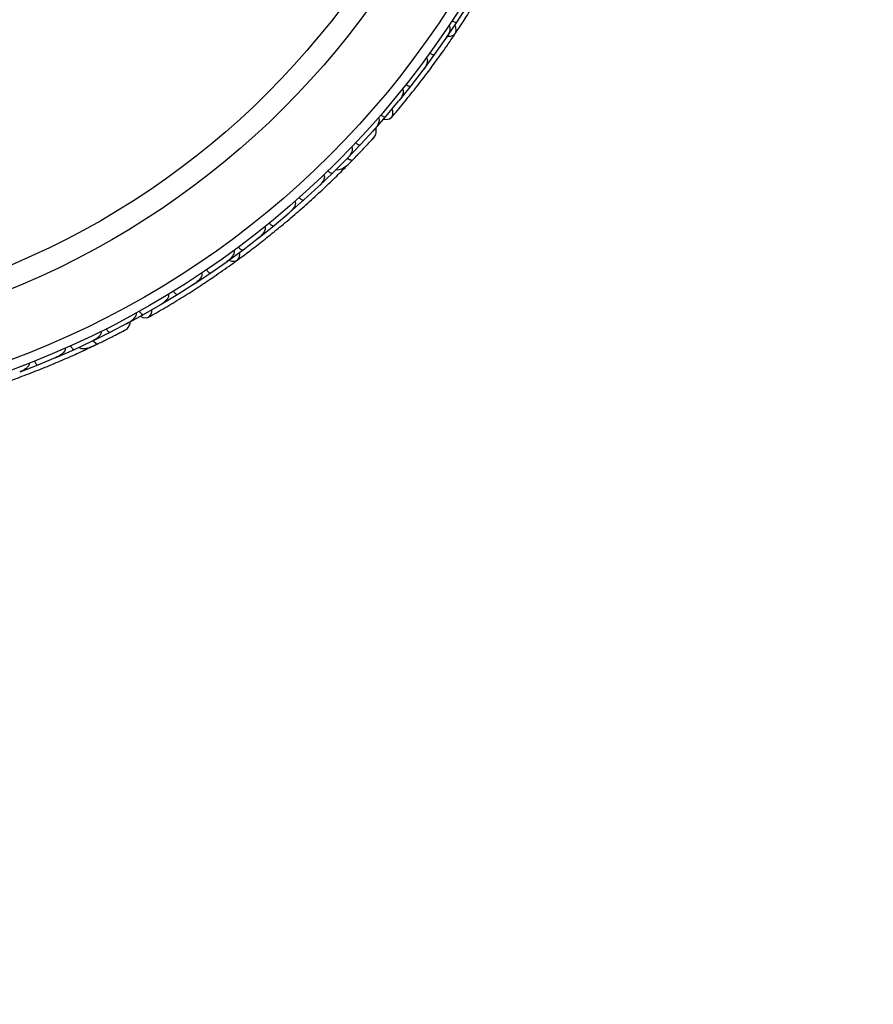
# Model space of a CAD drawing. Header units: millimetres. Extents: x 59 to 109, y 26 to 144.
# Tile 30 of 158: x 76.73 to 81.08, y 46.11 to 51.13. Entities that reach past the tile are written whole.
import ezdxf

# ---------------------------------------------------------------- set-up
doc = ezdxf.new("R2010")
doc.units = ezdxf.units.MM
doc.styles.add('SLDTEXTSTYLE0', font='TXT', dxfattribs={"width": 0.75})
doc.dimstyles.new('SLDDIMSTYLE2', dxfattribs={"dimtxt": 3.5, "dimasz": 3.302, "dimexe": 0, "dimexo": 0.0625, "dimgap": 0.875, "dimtad": 1, "dimlfac": 20, "dimrnd": 1e-09, "dimzin": 12, "dimdsep": 46, "dimtxsty": 'SLDTEXTSTYLE0', "dimsah": 1, "dimcen": 0.09, "dimadec": 0, "dimazin": 3, "dimtfac": 1, "dimtofl": 0, "dimtmove": 0, "dimatfit": 3, "dimfxl": 0, "dimfrac": 2, "dimtolj": 1, "dimtzin": 12, "dimarcsym": 0})

# ---------------------------------------------------------------- blocks, each defined once
blk = doc.blocks.new('_D_2')
at = {"color": 7, "linetype": 'Continuous', "lineweight": 18}
for p, q in [((75.8997, 58.7227), (102.5588, 58.7227)), ((101.5588, 58.7227), (101.5588, 26.2227)), ((75.8997, 26.2227), (102.5588, 26.2227))]:
    blk.add_line(p, q, dxfattribs=at)
for points in [[(101.5588, 58.7227), (101.0508, 55.4207), (102.0668, 55.4207)], [(101.5588, 26.2227), (102.0668, 29.5247), (101.0508, 29.5247)]]:
    blk.add_solid(points, dxfattribs=at)
at = {"color": 7, "linetype": 'Continuous', "lineweight": 18, "insert": (97.047, 39.7543), "char_height": 3.5, "attachment_point": 1, "rotation": 90, "style": 'SLDTEXTSTYLE0'}
blk.add_mtext('650', dxfattribs=at)

msp = doc.modelspace()

# ---------------------------------------------------------------- linework, layer by layer
at = {"color": 7, "linetype": 'Continuous', "lineweight": 25}
for p, q in [((78.95961, 51.12259), (79.01358, 51.20761)), ((78.90532, 51.0414), (78.95967, 51.12254)), ((78.84569, 50.95662), (78.90343, 51.03934)), ((78.89909, 51.03311), (78.90332, 51.03915)), ((78.78774, 50.87767), (78.84575, 50.95656)), ((78.72422, 50.79527), (78.78575, 50.87568)), ((78.78124, 50.86979), (78.7856, 50.87544)), ((78.66257, 50.7186), (78.72427, 50.79522)), ((78.5951, 50.63863), (78.66048, 50.71668)), ((78.65599, 50.71132), (78.66028, 50.71641)), ((78.5298, 50.56425), (78.59515, 50.63856)), ((78.46628, 50.49536), (78.53495, 50.57071)), ((78.53116, 50.56655), (78.53506, 50.57081)), ((78.39818, 50.42419), (78.46633, 50.49531)), ((78.32444, 50.35065), (78.39594, 50.42246)), ((78.39149, 50.41799), (78.39602, 50.42251)), ((78.3909, 50.38156), (78.42175, 50.41281)), ((78.25364, 50.28288), (78.32449, 50.35059)), ((78.17706, 50.21294), (78.25139, 50.28131)), ((78.24629, 50.27661), (78.25142, 50.28131)), ((78.10358, 50.14853), (78.1771, 50.21287)), ((78.02418, 50.08215), (78.10123, 50.14702)), ((78.09564, 50.14232), (78.10119, 50.14697)), ((77.94805, 50.02109), (78.02422, 50.08208)), ((77.86584, 49.95825), (77.94563, 50.01969)), ((77.93964, 50.01508), (77.94553, 50.01958)), ((77.78705, 49.90053), (77.86588, 49.95819)), ((77.70202, 49.84125), (77.78457, 49.89923)), ((77.77836, 49.89487), (77.7844, 49.89909)), ((77.62056, 49.78689), (77.70206, 49.84118)), ((77.53269, 49.73118), (77.61801, 49.78569)), ((77.61176, 49.7817), (77.61779, 49.78553)), ((77.44853, 49.68022), (77.53272, 49.73111)), ((77.35778, 49.62815), (77.44591, 49.67913)), ((77.43986, 49.67563), (77.44563, 49.67895)), ((77.27098, 49.58059), (77.35781, 49.62807)), ((77.18773, 49.53758), (77.27803, 49.5849)), ((77.27305, 49.58229), (77.27817, 49.58495)), ((77.0994, 49.49399), (77.18776, 49.53751)), ((77.00495, 49.45011), (77.0967, 49.49313)), ((77.07797, 49.45643), (77.11766, 49.47523)), ((77.09099, 49.49045), (77.09679, 49.49315)), ((76.81936, 49.37111), (76.91259, 49.40993)), ((76.90619, 49.40727), (76.91262, 49.40992)), ((76.91524, 49.41064), (77.00498, 49.45003)), ((76.72828, 49.33572), (76.81938, 49.37103))]:
    msp.add_line(p, q, dxfattribs=at)
at = {"color": 7, "linetype": 'Continuous', "lineweight": 25, "flags": 128}
for points in [[(78.91035, 51.04858), (78.92533, 51.04816), (78.94037, 51.05333), (78.95079, 51.06384), (78.95508, 51.07817), (78.95262, 51.09425), (78.9478, 51.1041)], [(78.58384, 50.62519), (78.59752, 50.62308), (78.6134, 50.62616), (78.62534, 50.63525), (78.63158, 50.64901), (78.63118, 50.66542), (78.62734, 50.67641)], [(78.46047, 50.45258), (78.46022, 50.45234), (78.45997, 50.45213)], [(77.79424, 49.90555), (77.80817, 49.90004), (77.82407, 49.89975), (77.83745, 49.90606), (77.84638, 49.91806), (77.84957, 49.93401), (77.84842, 49.94492)], [(77.34261, 49.61937), (77.35474, 49.61271), (77.37072, 49.61017), (77.38505, 49.61463), (77.39561, 49.62543), (77.40086, 49.64098), (77.401, 49.65263)], [(77.16764, 49.49937), (77.16732, 49.49923), (77.16701, 49.49911)]]:
    msp.add_lwpolyline(points, dxfattribs=at)
at = {"color": 1, "linetype": 'Continuous', "lineweight": 25, "flags": 128}
for points in [[(78.39862, 50.42502), (78.4013, 50.42326), (78.40807, 50.41936), (78.41417, 50.41671), (78.41936, 50.4154), (78.42343, 50.4155), (78.42623, 50.417)], [(77.1001, 49.49462), (77.10201, 49.49206), (77.10704, 49.48607), (77.11186, 49.48149), (77.11629, 49.47849), (77.12015, 49.4772), (77.12329, 49.47765)]]:
    msp.add_lwpolyline(points, dxfattribs=at)
at = {"color": 7, "linetype": 'Continuous', "lineweight": 25}
for radius in [4.575, 4.525, 4.188, 4.075]:
    msp.add_circle((75.11108, 53.64198), radius, dxfattribs=at)
for centre, radius, start, end in [((78.37148, 50.39787), 0.02567, 265.6192, 311.09896), ((77.0653, 49.4784), 0.02567, 245.6192, 291.09896), ((74.83348, 42.20896), 4, 337.01983, 195.93228)]:
    msp.add_arc(centre, radius, start, end, dxfattribs=at)
for points, knots in [([(78.94991, 51.06244), (78.96269, 51.08161), (78.98819, 51.11989), (79.03431, 51.19217), (79.08338, 51.27252), (79.13384, 51.35912), (79.1833, 51.44863), (79.22973, 51.53712), (79.27208, 51.62214), (79.29536, 51.6717), (79.307, 51.69649)], [0, 0, 0, 0, 0.1251424, 0.2497929, 0.374676, 0.4998622, 0.6249666, 0.7502587, 0.8750633, 1, 1, 1, 1]), ([(78.93305, 51.12738), (78.93439, 51.12655), (78.93793, 51.12435), (78.9439, 51.12165), (78.95045, 51.11985), (78.95597, 51.11977), (78.95865, 51.12109), (78.95956, 51.12222), (78.95971, 51.12244), (78.95973, 51.12246)], [0, 0, 0, 0, 0.1158119, 0.3058371, 0.5011744, 0.7257197, 0.95044, 0.9934949, 1, 1, 1, 1]), ([(78.91646, 51.10235), (78.91693, 51.10201), (78.91842, 51.10097), (78.92047, 51.09828), (78.92304, 51.09143), (78.92257, 51.08185), (78.91792, 51.06268), (78.91052, 51.04884), (78.90374, 51.03895), (78.90369, 51.03888)], [0, 0, 0, 0, 0.02335, 0.0734618, 0.134698, 0.325553, 0.4727956, 0.9964114, 1, 1, 1, 1]), ([(78.62465, 50.63441), (78.64456, 50.65791), (78.68243, 50.70262), (78.74454, 50.77986), (78.80324, 50.85598), (78.86183, 50.93547), (78.90934, 51.00229), (78.93829, 51.0455), (78.94668, 51.05802)], [0, 0, 0, 0, 0.2180556, 0.4147202, 0.5912036, 0.7489875, 0.9272426, 1, 1, 1, 1]), ([(78.8016, 50.93814), (78.80225, 50.93762), (78.8035, 50.93661), (78.80529, 50.93404), (78.80715, 50.92906), (78.80727, 50.92162), (78.80463, 50.90773), (78.79747, 50.892), (78.78966, 50.88008), (78.78603, 50.87526), (78.78598, 50.87519)], [0, 0, 0, 0, 0.03361883, 0.0647198, 0.12594027, 0.25112806, 0.37546159, 0.73561596, 0.99641906, 1, 1, 1, 1]), ([(78.81935, 50.96255), (78.82066, 50.96166), (78.82409, 50.95931), (78.82994, 50.95635), (78.83641, 50.95426), (78.84192, 50.95393), (78.84465, 50.95513), (78.84561, 50.95622), (78.84576, 50.95643), (78.84578, 50.95646)], [0, 0, 0, 0, 0.1157169, 0.3058088, 0.5011944, 0.7257089, 0.9503963, 0.9934905, 1, 1, 1, 1]), ([(78.67918, 50.77854), (78.67999, 50.77779), (78.68104, 50.77684), (78.6826, 50.77438), (78.68432, 50.76963), (78.68414, 50.76189), (78.68082, 50.74797), (78.67292, 50.73248), (78.6646, 50.72093), (78.66073, 50.71623), (78.66068, 50.71616)], [0, 0, 0, 0, 0.0439924, 0.0565425, 0.1182118, 0.2485839, 0.3779124, 0.7339208, 0.9964229, 1, 1, 1, 1]), ([(78.69817, 50.80236), (78.69834, 50.80222), (78.70056, 50.80049), (78.70509, 50.79746), (78.71152, 50.79439), (78.71755, 50.79281), (78.72188, 50.79313), (78.72371, 50.79437), (78.72426, 50.79506), (78.72429, 50.79509)], [0, 0, 0, 0, 0.01636109, 0.20688497, 0.39854552, 0.59943138, 0.8309806, 0.99348164, 1, 1, 1, 1]), ([(78.5565, 50.63204), (78.55681, 50.63177), (78.55794, 50.63076), (78.55968, 50.62816), (78.56114, 50.62302), (78.56062, 50.61189), (78.55501, 50.59802), (78.54585, 50.58307), (78.53902, 50.57453), (78.53533, 50.57041), (78.53528, 50.57035)], [0, 0, 0, 0, 0.0165279, 0.0607653, 0.1238722, 0.2334997, 0.5249132, 0.7588895, 0.9964268, 1, 1, 1, 1]), ([(78.5694, 50.64687), (78.57061, 50.64587), (78.57383, 50.64323), (78.57939, 50.63976), (78.58564, 50.6371), (78.59108, 50.63627), (78.5939, 50.63721), (78.59495, 50.6382), (78.59512, 50.6384), (78.59514, 50.63842)], [0, 0, 0, 0, 0.1152798, 0.3056806, 0.5012898, 0.7256609, 0.9501956, 0.9934701, 1, 1, 1, 1]), ([(78.5352, 50.53304), (78.53763, 50.53647), (78.54238, 50.54318), (78.54606, 50.55474), (78.54684, 50.56581), (78.54631, 50.57449), (78.54427, 50.57881), (78.54369, 50.58005)], [0, 0, 0, 0, 0.25091, 0.490928, 0.714443, 0.9181712, 1, 1, 1, 1]), ([(78.42397, 50.41469), (78.43065, 50.42157), (78.44397, 50.4353), (78.46442, 50.4567), (78.48388, 50.47733), (78.50138, 50.49611), (78.51611, 50.51207), (78.52706, 50.52405), (78.53403, 50.53173), (78.53486, 50.53266), (78.53526, 50.53312)], [0, 0, 0, 0, 0.1253341, 0.2502351, 0.3757048, 0.5015073, 0.6270811, 0.7524027, 0.8783335, 1, 1, 1, 1]), ([(78.51628, 50.51224), (78.52135, 50.51777), (78.53148, 50.52884), (78.53392, 50.53159), (78.53514, 50.53296)], [0, 0, 0, 0, 0.4997894, 1, 1, 1, 1]), ([(78.41997, 50.48256), (78.42044, 50.48208), (78.4217, 50.48079), (78.42331, 50.47762), (78.42429, 50.47181), (78.42229, 50.45893), (78.41293, 50.4413), (78.40235, 50.42832), (78.39628, 50.42212), (78.39623, 50.42207)], [0, 0, 0, 0, 0.02738856, 0.07213853, 0.14188493, 0.26909457, 0.6203421, 0.99641921, 1, 1, 1, 1]), ([(78.44108, 50.50482), (78.44225, 50.50378), (78.44535, 50.501), (78.45077, 50.49731), (78.4569, 50.49438), (78.46231, 50.49333), (78.46516, 50.49416), (78.46625, 50.4951), (78.46643, 50.49529), (78.46646, 50.49532)], [0, 0, 0, 0, 0.1153787, 0.305714, 0.5012752, 0.7256734, 0.9502371, 0.9934744, 1, 1, 1, 1]), ([(78.34172, 50.36823), (78.34387, 50.36775), (78.35096, 50.36617), (78.36882, 50.36984), (78.39502, 50.38536), (78.41562, 50.40625), (78.42626, 50.41703)], [0, 0, 0, 0, 0.0722062, 0.2380923, 0.6065513, 1, 1, 1, 1]), ([(78.39901, 50.42656), (78.39943, 50.42623), (78.40399, 50.42261), (78.41192, 50.41833), (78.42104, 50.41501), (78.42494, 50.41576), (78.42614, 50.41692), (78.42623, 50.417)], [0, 0, 0, 0, 0.0316493, 0.3464731, 0.6613851, 0.9762941, 1, 1, 1, 1]), ([(78.44825, 50.43983), (78.44832, 50.43991), (78.45246, 50.44415), (78.4565, 50.44841), (78.46048, 50.45259)], [0, 0, 0, 0, 0.0174037, 1, 1, 1, 1]), ([(77.83615, 49.90505), (77.85471, 49.9187), (77.89176, 49.94594), (77.95983, 49.99809), (78.03342, 50.05681), (78.11046, 50.12093), (78.18755, 50.18813), (78.26145, 50.2554), (78.33032, 50.3208), (78.36914, 50.35941), (78.38856, 50.37873)], [0, 0, 0, 0, 0.1251424, 0.2497929, 0.374676, 0.4998622, 0.6249666, 0.7502587, 0.8750633, 1, 1, 1, 1]), ([(78.27782, 50.3401), (78.27845, 50.33936), (78.27982, 50.33776), (78.28121, 50.33394), (78.28158, 50.32734), (78.27756, 50.31248), (78.26672, 50.29641), (78.25602, 50.28499), (78.25164, 50.28089), (78.25158, 50.28084)], [0, 0, 0, 0, 0.0388574, 0.084812, 0.162938, 0.3126958, 0.7369051, 0.9964149, 1, 1, 1, 1]), ([(78.29964, 50.36116), (78.30076, 50.36006), (78.30374, 50.35715), (78.30899, 50.35323), (78.31499, 50.35004), (78.32036, 50.34876), (78.32325, 50.34947), (78.32439, 50.35037), (78.32457, 50.35055), (78.3246, 50.35058)], [0, 0, 0, 0, 0.11561, 0.3057804, 0.5012224, 0.7256982, 0.9503445, 0.9934853, 1, 1, 1, 1]), ([(78.15269, 50.22449), (78.15284, 50.22432), (78.15473, 50.22223), (78.15867, 50.21847), (78.16447, 50.21433), (78.17014, 50.21174), (78.17447, 50.21132), (78.17649, 50.21222), (78.17716, 50.21281), (78.17719, 50.21283)], [0, 0, 0, 0, 0.016652, 0.2070285, 0.3985507, 0.5993597, 0.831024, 0.9934916, 1, 1, 1, 1]), ([(78.13014, 50.20455), (78.13019, 50.2045), (78.13104, 50.20357), (78.13249, 50.20119), (78.13353, 50.19625), (78.13243, 50.18669), (78.12613, 50.17382), (78.11522, 50.15947), (78.10629, 50.15074), (78.10148, 50.14662), (78.10142, 50.14656)], [0, 0, 0, 0, 0.0028352, 0.050977, 0.1103366, 0.2078119, 0.4531845, 0.7216401, 0.9964148, 1, 1, 1, 1]), ([(77.97699, 50.07585), (77.97719, 50.0756), (77.97786, 50.07475), (77.97904, 50.07256), (77.97986, 50.06886), (77.97943, 50.06202), (77.97627, 50.05379), (77.96637, 50.03751), (77.95525, 50.02662), (77.94584, 50.01925), (77.94577, 50.0192)], [0, 0, 0, 0, 0.01307317, 0.044023, 0.10022455, 0.16635662, 0.32972078, 0.47392312, 0.99641253, 1, 1, 1, 1]), ([(78.00031, 50.09472), (78.00045, 50.09455), (78.00224, 50.09238), (78.00602, 50.08845), (78.01164, 50.08407), (78.01719, 50.08123), (78.0215, 50.08062), (78.02356, 50.08144), (78.02425, 50.082), (78.02428, 50.08202)], [0, 0, 0, 0, 0.01674193, 0.20707182, 0.39855042, 0.59933539, 0.83103755, 0.9934948, 1, 1, 1, 1]), ([(77.84251, 49.97184), (77.84349, 49.9706), (77.84606, 49.96732), (77.85075, 49.96274), (77.85629, 49.95881), (77.86145, 49.95684), (77.86442, 49.95717), (77.86566, 49.95792), (77.86587, 49.95808), (77.8659, 49.9581)], [0, 0, 0, 0, 0.1158119, 0.3058371, 0.5011744, 0.7257197, 0.95044, 0.9934949, 1, 1, 1, 1]), ([(77.81836, 49.95399), (77.81869, 49.95351), (77.81973, 49.95202), (77.82074, 49.9488), (77.82082, 49.94148), (77.8171, 49.93263), (77.80617, 49.91621), (77.79448, 49.90574), (77.78473, 49.89877), (77.78466, 49.89872)], [0, 0, 0, 0, 0.02335, 0.0734618, 0.134698, 0.325553, 0.4727956, 0.9964114, 1, 1, 1, 1]), ([(77.38411, 49.61407), (77.41086, 49.62935), (77.46173, 49.65841), (77.54651, 49.70975), (77.62771, 49.76121), (77.70995, 49.81586), (77.77745, 49.86241), (77.81943, 49.8931), (77.8316, 49.902)], [0, 0, 0, 0, 0.21805555, 0.41472016, 0.59120361, 0.74898753, 0.9272426, 1, 1, 1, 1]), ([(77.65427, 49.83897), (77.6547, 49.83826), (77.65553, 49.83688), (77.65634, 49.83386), (77.65638, 49.82854), (77.65394, 49.82151), (77.64671, 49.80936), (77.63461, 49.79702), (77.62319, 49.78849), (77.61813, 49.7852), (77.61806, 49.78516)], [0, 0, 0, 0, 0.0336188, 0.0647198, 0.1259403, 0.2511281, 0.3754616, 0.735616, 0.9964191, 1, 1, 1, 1]), ([(77.6793, 49.85583), (77.68022, 49.85455), (77.68264, 49.85117), (77.68713, 49.84639), (77.69249, 49.84221), (77.69755, 49.84002), (77.70053, 49.84022), (77.70181, 49.84091), (77.70202, 49.84105), (77.70205, 49.84107)], [0, 0, 0, 0, 0.1157169, 0.3058088, 0.5011944, 0.7257089, 0.9503963, 0.9934905, 1, 1, 1, 1]), ([(77.48464, 49.73086), (77.48516, 49.72989), (77.48581, 49.72863), (77.48644, 49.72578), (77.48642, 49.72073), (77.48361, 49.71352), (77.47573, 49.70158), (77.46301, 49.68973), (77.45124, 49.68171), (77.44599, 49.67862), (77.44592, 49.67858)], [0, 0, 0, 0, 0.0439924, 0.0565425, 0.1182118, 0.2485839, 0.3779124, 0.7339208, 0.9964229, 1, 1, 1, 1]), ([(77.51064, 49.74675), (77.51075, 49.74656), (77.51224, 49.74418), (77.51546, 49.73979), (77.52046, 49.7347), (77.52558, 49.73115), (77.52976, 49.72997), (77.5319, 49.73051), (77.53266, 49.73097), (77.53269, 49.73099)], [0, 0, 0, 0, 0.0163611, 0.206885, 0.3985455, 0.5994314, 0.8309806, 0.9934816, 1, 1, 1, 1]), ([(77.31926, 49.63516), (77.31945, 49.6348), (77.32017, 49.63347), (77.32091, 49.63043), (77.32053, 49.62509), (77.31623, 49.61482), (77.30623, 49.6037), (77.2925, 49.59279), (77.28316, 49.58709), (77.27829, 49.58449), (77.27821, 49.58445)], [0, 0, 0, 0, 0.0165279, 0.0607653, 0.1238722, 0.2334997, 0.5249132, 0.7588895, 0.9964268, 1, 1, 1, 1]), ([(77.33645, 49.64468), (77.33725, 49.64333), (77.33937, 49.63975), (77.34341, 49.63459), (77.34837, 49.62995), (77.3532, 49.62731), (77.35617, 49.62723), (77.35749, 49.6278), (77.35772, 49.62792), (77.35775, 49.62794)], [0, 0, 0, 0, 0.1152798, 0.3056806, 0.5012898, 0.7256609, 0.9501956, 0.9934701, 1, 1, 1, 1]), ([(77.26539, 49.54942), (77.26884, 49.55181), (77.2756, 49.55649), (77.28301, 49.56609), (77.28753, 49.57623), (77.29, 49.58457), (77.28956, 49.58932), (77.28944, 49.59069)], [0, 0, 0, 0, 0.25091, 0.490928, 0.714443, 0.9181712, 1, 1, 1, 1]), ([(77.13983, 49.54139), (77.14012, 49.54077), (77.14085, 49.53914), (77.14128, 49.53561), (77.14022, 49.52981), (77.13393, 49.51839), (77.11911, 49.50502), (77.10473, 49.49645), (77.09691, 49.4927), (77.09683, 49.49266)], [0, 0, 0, 0, 0.0273886, 0.0721385, 0.1418849, 0.2690946, 0.6203421, 0.9964192, 1, 1, 1, 1]), ([(77.12038, 49.47624), (77.12901, 49.48042), (77.14622, 49.48877), (77.17276, 49.50189), (77.1981, 49.51461), (77.22097, 49.52628), (77.24027, 49.53624), (77.25465, 49.54375), (77.26384, 49.54858), (77.26493, 49.54918), (77.26546, 49.54947)], [0, 0, 0, 0, 0.1253341, 0.2502351, 0.3757048, 0.5015073, 0.6270811, 0.7524027, 0.8783335, 1, 1, 1, 1]), ([(77.16729, 49.55509), (77.16803, 49.55371), (77.17, 49.55004), (77.17382, 49.54471), (77.17858, 49.53987), (77.18331, 49.53703), (77.18627, 49.53683), (77.18762, 49.53735), (77.18785, 49.53746), (77.18788, 49.53748)], [0, 0, 0, 0, 0.1153787, 0.305714, 0.5012752, 0.7256734, 0.9502371, 0.9934744, 1, 1, 1, 1]), ([(77.24049, 49.53634), (77.24714, 49.5398), (77.26045, 49.54674), (77.26368, 49.54849), (77.2653, 49.54936)], [0, 0, 0, 0, 0.4997894, 1, 1, 1, 1]), ([(76.98524, 49.46847), (76.98592, 49.46705), (76.98772, 49.4633), (76.99131, 49.45781), (76.99587, 49.45277), (77.00047, 49.44973), (77.00343, 49.44941), (77.00481, 49.44986), (77.00504, 49.44997), (77.00507, 49.44998)], [0, 0, 0, 0, 0.11561, 0.3057804, 0.50122242, 0.72569819, 0.95034449, 0.99348532, 1, 1, 1, 1]), ([(77.0272, 49.46071), (77.02906, 49.45953), (77.03518, 49.45562), (77.05322, 49.45296), (77.08315, 49.45859), (77.10965, 49.47117), (77.12333, 49.47767)], [0, 0, 0, 0, 0.0722062, 0.2380923, 0.6065513, 1, 1, 1, 1]), ([(77.10099, 49.49594), (77.10127, 49.49549), (77.10432, 49.49052), (77.1103, 49.48379), (77.11773, 49.47754), (77.12166, 49.47692), (77.12319, 49.4776), (77.12329, 49.47765)], [0, 0, 0, 0, 0.0316493, 0.3464731, 0.6613851, 0.9762941, 1, 1, 1, 1]), ([(77.1518, 49.49156), (77.15189, 49.49161), (77.15723, 49.49419), (77.16248, 49.4968), (77.16765, 49.49937)], [0, 0, 0, 0, 0.0174037, 1, 1, 1, 1]), ([(76.3937, 49.19838), (76.41581, 49.20486), (76.45995, 49.21779), (76.54175, 49.24351), (76.63098, 49.27353), (76.7253, 49.30742), (76.82073, 49.34421), (76.91318, 49.38214), (77.00027, 49.42005), (77.04995, 49.44305), (77.0748, 49.45456)], [0, 0, 0, 0, 0.1251424, 0.2497929, 0.374676, 0.4998622, 0.6249666, 0.7502587, 0.8750633, 1, 1, 1, 1]), ([(76.95754, 49.45614), (76.95787, 49.45523), (76.95861, 49.45326), (76.95861, 49.4492), (76.9567, 49.44286), (76.94785, 49.43028), (76.93216, 49.41888), (76.9182, 49.41181), (76.91268, 49.40946), (76.91261, 49.40942)], [0, 0, 0, 0, 0.0388574, 0.084812, 0.162938, 0.3126958, 0.7369051, 0.9964149, 1, 1, 1, 1]), ([(76.7724, 49.37927), (76.77243, 49.37921), (76.77291, 49.37804), (76.77346, 49.37531), (76.77275, 49.37032), (76.76844, 49.3617), (76.75812, 49.35177), (76.74297, 49.34201), (76.73158, 49.33686), (76.72565, 49.33464), (76.72558, 49.33461)], [0, 0, 0, 0, 0.0028352, 0.050977, 0.1103366, 0.2078119, 0.4531845, 0.7216401, 0.9964148, 1, 1, 1, 1]), ([(76.80041, 49.39029), (76.8005, 49.39009), (76.80155, 49.38748), (76.80397, 49.38259), (76.80801, 49.37672), (76.81245, 49.37235), (76.81637, 49.37047), (76.81858, 49.37063), (76.81941, 49.37096), (76.81944, 49.37097)], [0, 0, 0, 0, 0.016652, 0.2070285, 0.3985507, 0.5993597, 0.831024, 0.9934916, 1, 1, 1, 1])]:
    msp.add_open_spline(points, degree=3, knots=knots, dxfattribs=at)

# ---------------------------------------------------------------- dimensions: what is measured, and where the dimension line sits
at = {"color": 7, "linetype": 'Continuous', "lineweight": 18}
dim = msp.add_linear_dim(base=(101.55876, 26.22274), p1=(74.89966, 58.72274), p2=(74.89966, 26.22274), angle=90, dimstyle='SLDDIMSTYLE2', dxfattribs=at)
dim.commit()
dim.dimension.update_dxf_attribs({"geometry": '_D_2', "text_midpoint": (101.55876, 43.63346), "dimtype": 160})

doc.saveas('drawing.dxf')
